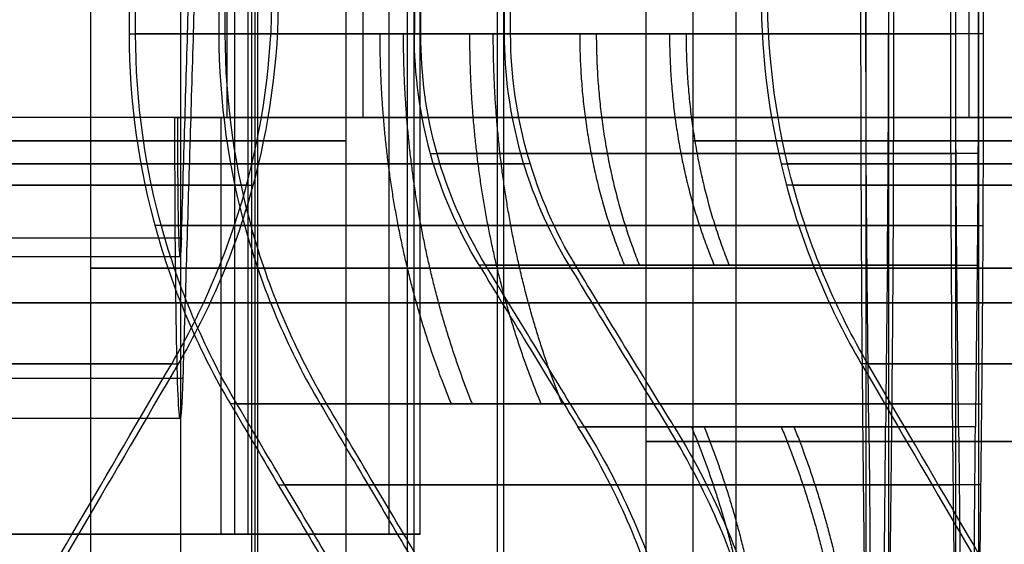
# Model space of a CAD drawing. Header units: millimetres. Extents: x 0 to 284, y -110 to 65.
# Tile 145 of 256: x 252.72 to 254.85, y -86.12 to -84.99. Entities that reach past the tile are written whole.
import ezdxf

# ---------------------------------------------------------------- set-up
doc = ezdxf.new("R2010")
doc.units = ezdxf.units.MM
doc.layers.add('Layer 01', color=18, linetype='Continuous', true_color=0x000000)

msp = doc.modelspace()

# ---------------------------------------------------------------- linework, layer by layer
at = {"layer": 'Layer 01'}
for p, q in [((253.227, -78.7, 5.5179), (253.227, -86.9, 5.5179)), ((253.1827, -78.8, 8.054), (253.1827, -86.1, 8.054)), ((254.7708, -85.2, 9.3231), (254.7708, -78.8, 9.3231)), ((252.8726, -87.95, 24.1023), (252.8726, -83.1, 24.1023)), ((253.0667, -87.95, 12.984), (253.0667, -83.1, 12.984)), ((253.4246, -87.4, 18.551), (253.4246, -83.1, 18.551)), ((254.1744, -87.4, 18.5641), (254.1744, -83.1, 18.5641)), ((253.5571, -86.9, 24.5143), (253.5571, -83.7, 24.5143)), ((253.5711, -86.9, 23.7144), (253.5711, -83.7, 23.7144)), ((253.7512, -86.9, 13.396), (253.7512, -83.7, 13.396)), ((253.7651, -86.9, 12.5961), (253.7651, -83.7, 12.5961)), ((254.5477, -83.7, 25.5401), (254.5477, -86.9, 25.5401)), ((254.5969, -83.7, 22.7237), (254.5969, -86.9, 22.7237)), ((254.7418, -83.7, 14.4218), (254.7418, -86.9, 14.4218)), ((254.791, -83.7, 11.6054), (254.791, -86.9, 11.6054)), ((254.0724, -84.9, 24.1232), (254.0724, -86.9, 24.1232)), ((254.2665, -84.9, 13.0049), (254.2665, -86.9, 13.0049)), ((253.0571, -85.2, 9.5183), (253.1571, -85.2, 9.52)), ((253.1102, -85.2, 9.3442), (253.1041, -85.2, 9.6941)), ((254.6112, -85.2, 9.7204), (254.6104, -85.2, 9.7704)), ((254.6182, -85.2, 9.3205), (254.6173, -85.2, 9.3705)), ((252.5971, -85.3, 18.9367), (253.2205, -85.3, 18.9475)), ((253.2345, -85.3, 18.1477), (252.6111, -85.3, 18.1368)), ((252.9805, -85.3, 24.5042), (253.6132, -85.3, 24.5152)), ((253.6271, -85.3, 23.7154), (252.9944, -85.3, 23.7043)), ((253.1745, -85.3, 13.3859), (253.8079, -85.3, 13.397)), ((253.8224, -85.3, 12.5971), (253.1885, -85.3, 12.586)), ((254.3645, -85.3, 18.9675), (254.9879, -85.3, 18.9784)), ((255.0019, -85.3, 18.1785), (254.3785, -85.3, 18.1676)), ((254.5377, -85.3, 26.1168), (254.5487, -85.3, 25.4841)), ((254.607, -85.3, 22.1471), (254.5959, -85.3, 22.7798)), ((254.7318, -85.3, 14.9984), (254.7428, -85.3, 14.3645)), ((254.801, -85.3, 11.0288), (254.79, -85.3, 11.6621)), ((253.188, -86.1, 7.7539), (248.1887, -86.1, 7.6666))]:
    msp.add_line(p, q, dxfattribs=at)
at = {"layer": 'Layer 01', "extrusion": (-2.64517e-15, 1, 1.12277e-14)}
msp.add_arc((-254.9723, 24.1389, -85.0187), 2.05, 10.2518, 77.7482, dxfattribs=at)
at = {"layer": 'Layer 01', "extrusion": (-1.09815e-14, 1, -2.39016e-15)}
msp.add_arc((-254.9723, 24.1389, -85.0187), 2.05, 280.2518, 347.7482, dxfattribs=at)
at = {"layer": 'Layer 01', "extrusion": (-3.83737e-17, 1, 3.7057e-17)}
msp.add_arc((-255.1663, 13.0206, -85.0187), 2.05, 10.2518, 77.7482, dxfattribs=at)
at = {"layer": 'Layer 01', "extrusion": (-4.57515e-17, 1, -4.73771e-17)}
msp.add_arc((-255.1663, 13.0206, -85.0187), 2.05, 280.2518, 347.7482, dxfattribs=at)
at = {"layer": 'Layer 01', "extrusion": (2.31963e-12, 1, -5.95347e-13)}
msp.add_arc((-254.9723, 24.1389, -85.0187), 1.45, 15.0134, 72.9866, dxfattribs=at)
at = {"layer": 'Layer 01', "extrusion": (6.07263e-13, 1, 2.33197e-12)}
msp.add_arc((-254.9723, 24.1389, -85.0187), 1.45, 285.0134, 342.9866, dxfattribs=at)
at = {"layer": 'Layer 01', "extrusion": (7.85468e-13, 1, -2.10286e-13)}
msp.add_arc((-255.1663, 13.0206, -85.0187), 1.45, 15.0134, 72.9866, dxfattribs=at)
at = {"layer": 'Layer 01', "extrusion": (2.10863e-13, 1, 7.86067e-13)}
msp.add_arc((-255.1663, 13.0206, -85.0187), 1.45, 285.0134, 342.9866, dxfattribs=at)
at = {"layer": 'Layer 01', "extrusion": (-0.999848, -4.3719e-14, -0.017452)}
msp.add_arc((85.2, 4.6254, -253.1847), 0.65, 360, 90, dxfattribs=at)
at = {"layer": 'Layer 01', "extrusion": (-0.999848, -9.47246e-14, -0.017452)}
msp.add_arc((85.2, 4.6254, -253.1847), 0.3, 360, 90, dxfattribs=at)
at = {"layer": 'Layer 01', "extrusion": (-4.11576e-42, 1, 3.97454e-42)}
msp.add_arc((-253.4662, 9.0003, -85.2), 0.3, 359, 89, dxfattribs=at)
at = {"layer": 'Layer 01', "extrusion": (0, 1, 0)}
for centre, radius, start, end in [((-250.5, 18.5, -85.25), 2.925, 89, 269), ((-257.099, 18.6152, -85.25), 2.925, 269, 89), ((-254.9723, 24.1389, -85.525), 2.1, 269, 89), ((-255.1663, 13.0206, -85.525), 2.1, 269, 89), ((-254.9723, 24.1389, -85.9933), 1.7348, 12.3316, 75.6692), ((-254.9723, 24.1389, -85.9933), 1.7348, 282.3316, 345.6692), ((-255.1663, 13.0206, -85.9933), 1.7348, 12.3308, 75.6692), ((-255.1663, 13.0206, -85.9933), 1.7348, 282.3308, 345.6692)]:
    msp.add_arc(centre, radius, start, end, dxfattribs=at)
at = {"layer": 'Layer 01', "extrusion": (-0.999848, 9.2985e-13, -0.017452)}
msp.add_arc((85.2, 4.6254, -253.1847), 0.3, 330, 0, dxfattribs=at)
at = {"layer": 'Layer 01', "extrusion": (5.44674e-11, -1, -5.25822e-11)}
msp.add_arc((254.9723, 24.1389, 85.5187), 1.316, 108.6947, 163.3053, dxfattribs=at)
at = {"layer": 'Layer 01', "extrusion": (5.25821e-11, -1, 5.44673e-11)}
msp.add_arc((254.9723, 24.1389, 85.5187), 1.316, 198.6947, 253.3053, dxfattribs=at)
at = {"layer": 'Layer 01', "extrusion": (4.73264e-13, -1, -1.37329e-12)}
msp.add_arc((255.1663, 13.0206, 85.5187), 1.316, 108.6947, 163.3053, dxfattribs=at)
at = {"layer": 'Layer 01', "extrusion": (1.37347e-12, -1, 4.73453e-13)}
msp.add_arc((255.1663, 13.0206, 85.5187), 1.316, 198.6947, 253.3053, dxfattribs=at)
at = {"layer": 'Layer 01', "extrusion": (-9.37291e-18, -1, 5.36973e-16)}
for start, end in [(1, 181), (181, 1)]:
    msp.add_arc((250.5, 18.5, 85.6), 16.8, start, end, dxfattribs=at)
at = {"layer": 'Layer 01', "extrusion": (9.37291e-18, 1, -5.36973e-16)}
for start, end in [(359, 179), (179, 359)]:
    msp.add_arc((-250.5, 18.5, -85.6), 14.5, start, end, dxfattribs=at)
at = {"layer": 'Layer 01', "extrusion": (-2.73516e-13, -1, -6.99729e-12)}
msp.add_arc((250.5, 18.5, 85.7321), 2.5856, 9.8994, 82.1006, dxfattribs=at)
at = {"layer": 'Layer 01', "extrusion": (-6.9924e-12, -1, 2.62315e-13)}
msp.add_arc((250.5, 18.5, 85.7321), 2.5856, 279.8994, 352.1006, dxfattribs=at)
at = {"layer": 'Layer 01', "extrusion": (6.99722e-12, -1, -2.73449e-13)}
msp.add_arc((257.099, 18.6152, 85.7321), 2.5856, 99.8994, 172.1006, dxfattribs=at)
at = {"layer": 'Layer 01', "extrusion": (2.72412e-13, -1, 6.98943e-12)}
msp.add_arc((257.099, 18.6152, 85.7321), 2.5856, 189.8994, 262.1006, dxfattribs=at)
at = {"layer": 'Layer 01', "extrusion": (-0.999848, 3.72309e-14, -0.017452)}
msp.add_arc((85.2, 4.6254, -253.1847), 0.65, 330, 360, dxfattribs=at)
at = {"layer": 'Layer 01', "extrusion": (-3.27049e-12, -1, 3.66021e-12)}
msp.add_arc((254.9723, 24.1389, 85.8187), 1.8356, 103.5862, 168.4138, dxfattribs=at)
at = {"layer": 'Layer 01', "extrusion": (-3.6547e-12, -1, -3.244e-12)}
msp.add_arc((254.9723, 24.1389, 85.8187), 1.8356, 193.5862, 258.4138, dxfattribs=at)
at = {"layer": 'Layer 01', "extrusion": (-3.12735e-12, -1, 3.03009e-12)}
msp.add_arc((255.1663, 13.0206, 85.8187), 1.8356, 103.5862, 168.4138, dxfattribs=at)
at = {"layer": 'Layer 01', "extrusion": (-3.00275e-12, -1, -3.09904e-12)}
msp.add_arc((255.1663, 13.0206, 85.8187), 1.8356, 193.5862, 258.4138, dxfattribs=at)
at = {"layer": 'Layer 01', "extrusion": (-9.25401e-12, 1, 8.93649e-12)}
msp.add_arc((-254.9723, 24.1389, -85.8679), 1.1144, 20.0358, 67.9642, dxfattribs=at)
at = {"layer": 'Layer 01', "extrusion": (-5.76468e-12, 1, -6.36129e-13)}
msp.add_arc((-254.9723, 24.1389, -85.8679), 1.1144, 290.0358, 337.9642, dxfattribs=at)
at = {"layer": 'Layer 01', "extrusion": (-1.47421e-11, 1, 5.37586e-12)}
msp.add_arc((-255.1663, 13.0206, -85.8679), 1.1144, 20.0358, 67.9642, dxfattribs=at)
at = {"layer": 'Layer 01', "extrusion": (-3.80298e-12, 1, -1.0424e-11)}
msp.add_arc((-255.1663, 13.0206, -85.8679), 1.1144, 290.0358, 337.9642, dxfattribs=at)
at = {"layer": 'Layer 01', "extrusion": (0, -1, 0)}
for centre in [(254.9723, 24.1389, 85.9), (255.1663, 13.0206, 85.9)]:
    msp.add_arc(centre, 0.9, 91, 271, dxfattribs=at)
at = {"layer": 'Layer 01', "extrusion": (-1.07455e-14, -1, 4.4059e-14)}
msp.add_arc((250.5, 18.5, 86.1), 12.8, 271, 283.94408, dxfattribs=at)
at = {"layer": 'Layer 01', "extrusion": (-4.73623e-14, 1, -8.26712e-16)}
msp.add_arc((-253.5122, 6.3684, -86.1), 0.3, 269, 359, dxfattribs=at)
at = {"layer": 'Layer 01', "extrusion": (3.24057e-14, 1, -1.86288e-12)}
msp.add_arc((-253.5122, 6.3684, -86.1), 0.3, 256.0559, 269, dxfattribs=at)
at = {"layer": 'Layer 01'}
for points, degree in [([(253.2205, -86.9, 5.8901), (253.2205, -82.8, 5.8901), (253.2205, -78.7, 5.8901)], 2), ([(253.2335, -86.9, 5.1457), (253.2335, -82.8, 5.1457), (253.2335, -78.7, 5.1457)], 2), ([(253.1663, -78.8, 8.9951), (253.1663, -82, 8.9951), (253.1663, -85.2, 8.9951)], 2), ([(253.2122, -86.1, 6.3631), (253.2122, -82.45, 6.3631), (253.2122, -78.8, 6.3631)], 2), ([(253.461, -85.2, 9.3003), (253.461, -82, 9.3003), (253.461, -78.8, 9.3003)], 2), ([(253.5174, -86.1, 6.0684), (253.5174, -82.45, 6.0684), (253.5174, -78.8, 6.0684)], 2), ([(253.5845, -86.1, 6.0772), (253.5845, -82.45, 6.0772), (253.5845, -78.8, 6.0772)], 2), ([(253.0681, -85.4598, 8.8934), (253.0975, -84.4855, 7.2061), (253.127, -83.5113, 5.5189)], 2), ([(252.955, -83.7, 24.5038), (252.955, -84.3593, 24.5038), (252.955, -85.0187, 24.5038)], 2), ([(252.969, -85.0187, 23.7039), (252.969, -84.3593, 23.7039), (252.969, -83.7, 23.7039)], 2), ([(253.1491, -83.7, 13.3855), (253.1491, -84.3593, 13.3855), (253.1491, -85.0187, 13.3855)], 2), ([(253.163, -85.0187, 12.5856), (253.163, -84.3593, 12.5856), (253.163, -83.7, 12.5856)], 2), ([(253.5718, -83.7, 24.5145), (253.5718, -84.3593, 24.5145), (253.5718, -85.0187, 24.5145)], 2), ([(253.5857, -85.0187, 23.7146), (253.5857, -84.3593, 23.7146), (253.5857, -83.7, 23.7146)], 2), ([(253.7658, -83.7, 13.3962), (253.7658, -84.3593, 13.3962), (253.7658, -85.0187, 13.3962)], 2), ([(253.7798, -85.0187, 12.5963), (253.7798, -84.3593, 12.5963), (253.7798, -83.7, 12.5963)], 2), ([(254.5372, -85.0187, 26.1422), (254.5372, -84.3593, 26.1422), (254.5372, -83.7, 26.1422)], 2), ([(254.548, -85.0187, 25.5255), (254.548, -84.3593, 25.5255), (254.548, -83.7, 25.5255)], 2), ([(254.5967, -83.7, 22.7384), (254.5967, -84.3593, 22.7384), (254.5967, -85.0187, 22.7384)], 2), ([(254.6074, -83.7, 22.1216), (254.6074, -84.3593, 22.1216), (254.6074, -85.0187, 22.1216)], 2), ([(254.7313, -85.0187, 15.0239), (254.7313, -84.3593, 15.0239), (254.7313, -83.7, 15.0239)], 2), ([(254.7421, -85.0187, 14.4071), (254.7421, -84.3593, 14.4071), (254.7421, -83.7, 14.4071)], 2), ([(254.7907, -83.7, 11.6201), (254.7907, -84.3593, 11.6201), (254.7907, -85.0187, 11.6201)], 2), ([(254.8015, -83.7, 11.0033), (254.8015, -84.3593, 11.0033), (254.8015, -85.0187, 11.0033)], 2), ([(253.13, -83.8144, 5.3439), (253.1006, -84.7886, 7.0311), (253.0711, -85.7629, 8.7184)], 2), ([(253.0541, -85.2, 9.6932), (250.6545, -85.2, 9.6513), (248.2548, -85.2, 9.6095)], 2), ([(253.0602, -85.2, 9.3433), (250.6606, -85.2, 9.3014), (248.2609, -85.2, 9.2595)], 2), ([(253.0541, -85.2, 9.6932), (253.0571, -85.2, 9.5183), (253.0602, -85.2, 9.3433)], 2), ([(253.0541, -85.2, 9.6932), (253.1041, -85.2, 9.6941), (253.1541, -85.2, 9.695)], 2), ([(253.1602, -85.2, 9.345), (253.1102, -85.2, 9.3442), (253.0602, -85.2, 9.3433)], 2), ([(253.1532, -85.2, 9.745), (253.1532, -85.65, 9.745), (253.1532, -86.1, 9.745)], 2), ([(253.1541, -85.2, 9.695), (253.1536, -85.2, 9.72), (253.1532, -85.2, 9.745)], 2), ([(253.1532, -85.2, 9.745), (254.613, -85.2, 9.7705), (256.0728, -85.2, 9.7959)], 2), ([(253.1602, -85.2, 9.345), (253.1571, -85.2, 9.52), (253.1541, -85.2, 9.695)], 2), ([(255.7737, -85.2, 9.7407), (254.4639, -85.2, 9.7178), (253.1541, -85.2, 9.695)], 2), ([(253.1663, -85.2, 8.9951), (253.1632, -85.2, 9.1701), (253.1602, -85.2, 9.345)], 2), ([(253.1602, -85.2, 9.345), (254.47, -85.2, 9.3679), (255.7798, -85.2, 9.3908)], 2), ([(256.0806, -85.2, 9.346), (254.7708, -85.2, 9.3231), (253.461, -85.2, 9.3003)], 2), ([(248.2688, -85.4598, 8.8096), (250.6684, -85.4598, 8.8515), (253.0681, -85.4598, 8.8934)], 2), ([(248.2662, -85.5, 8.9596), (250.6658, -85.5, 9.0014), (253.0654, -85.5, 9.0433)], 2), ([(253.7117, -85.5187, 24.517), (253.7881, -85.6447, 24.5185), (253.8593, -85.7611, 24.5197), (253.9254, -85.8679, 24.5207)], 3), ([(253.9393, -85.8679, 23.7208), (253.8733, -85.7611, 23.7195), (253.8021, -85.6447, 23.7183), (253.7257, -85.5187, 23.7171)], 3), ([(254.5542, -85.8679, 25.1719), (254.5528, -85.7611, 25.2379), (254.5516, -85.6447, 25.3091), (254.5504, -85.5187, 25.3855)], 3), ([(254.5942, -85.5187, 22.8784), (254.5927, -85.6447, 22.9548), (254.5914, -85.7611, 23.026), (254.5905, -85.8679, 23.092)], 3), ([(253.0611, -85.7321, 18.1446), (252.9205, -85.9726, 18.1422), (252.7902, -86.1952, 18.1399), (252.67, -86.4, 18.1378)], 3), ([(254.5379, -85.7321, 18.9705), (254.6784, -85.9726, 18.973), (254.8088, -86.1952, 18.9753), (254.929, -86.4, 18.9774)], 3), ([(248.2718, -85.7629, 8.6346), (250.6715, -85.7629, 8.6765), (253.0711, -85.7629, 8.7184)], 2), ([(253.174, -85.8187, 24.5076), (253.2469, -85.9418, 24.5089), (253.316, -86.0583, 24.5101), (253.3813, -86.1679, 24.5112)], 3), ([(254.6036, -85.8187, 22.3407), (254.6023, -85.9418, 22.4135), (254.6011, -86.0583, 22.4826), (254.6, -86.1679, 22.5479)], 3), ([(253.0654, -85.85, 9.0433), (250.6658, -85.85, 9.0014), (248.2662, -85.85, 8.9596)], 2), ([(253.1532, -86.1, 9.745), (250.6536, -86.1, 9.7013), (248.154, -86.1, 9.6577)], 2), ([(253.2122, -86.1, 6.3631), (253.1827, -86.1, 8.054), (253.1532, -86.1, 9.745)], 2)]:
    msp.add_open_spline(points, degree=degree, dxfattribs=at)
for points, knots in [([(253.0471, -85.7321, 18.9445), (253.114, -85.6176, 18.9457), (253.1689, -85.4903, 18.9466), (253.2439, -85.2195, 18.9479), (253.2639, -85.076, 18.9483), (253.2639, -84.9321, 18.9483)], [-0.8410225, -0.8410225, -0.8410225, -0.8410225, -0.4205113, -0.4205113, 0, 0, 0, 0]), ([(253.2778, -84.9321, 18.1484), (253.2778, -85.076, 18.1484), (253.2579, -85.2195, 18.1481), (253.1829, -85.4903, 18.1468), (253.128, -85.6176, 18.1458), (253.0611, -85.7321, 18.1446)], [-0.8410225, -0.8410225, -0.8410225, -0.8410225, -0.4205113, -0.4205113, 0, 0, 0, 0]), ([(254.3212, -84.9321, 18.9668), (254.3212, -85.076, 18.9668), (254.3411, -85.2195, 18.9671), (254.4161, -85.4903, 18.9684), (254.471, -85.6176, 18.9694), (254.5379, -85.7321, 18.9705)], [-0.8410225, -0.8410225, -0.8410225, -0.8410225, -0.4205113, -0.4205113, 0, 0, 0, 0]), ([(254.5519, -85.7321, 18.1707), (254.485, -85.6176, 18.1695), (254.4301, -85.4903, 18.1686), (254.3551, -85.2195, 18.1672), (254.3351, -85.076, 18.1669), (254.3351, -84.9321, 18.1669)], [-0.8410225, -0.8410225, -0.8410225, -0.8410225, -0.4205113, -0.4205113, 0, 0, 0, 0]), ([(252.955, -85.0187, 24.5038), (252.955, -85.1666, 24.5038), (252.9763, -85.3121, 24.504), (253.0531, -85.5827, 24.5054), (253.1084, -85.7077, 24.5064), (253.174, -85.8187, 24.5076)], [0, 0, 0, 0, 0.4209515, 0.4209515, 0.8419029, 0.8419029, 0.8419029, 0.8419029]), ([(253.188, -85.8187, 23.7077), (253.1224, -85.7077, 23.7066), (253.067, -85.5827, 23.7057), (252.9902, -85.3121, 23.7043), (252.969, -85.1666, 23.7039), (252.969, -85.0187, 23.7039)], [0, 0, 0, 0, 0.4209515, 0.4209515, 0.8419029, 0.8419029, 0.8419029, 0.8419029]), ([(253.1491, -85.0187, 13.3855), (253.1491, -85.1666, 13.3855), (253.1703, -85.3121, 13.3857), (253.2472, -85.5827, 13.3871), (253.3025, -85.7077, 13.3881), (253.3681, -85.8187, 13.3893)], [0, 0, 0, 0, 0.4209515, 0.4209515, 0.8419029, 0.8419029, 0.8419029, 0.8419029]), ([(253.3821, -85.8187, 12.5894), (253.3165, -85.7077, 12.5883), (253.2611, -85.5827, 12.5874), (253.1843, -85.3121, 12.586), (253.163, -85.1666, 12.5856), (253.163, -85.0187, 12.5856)], [0, 0, 0, 0, 0.4209515, 0.4209515, 0.8419029, 0.8419029, 0.8419029, 0.8419029]), ([(254.5411, -85.8187, 25.9232), (254.5399, -85.7077, 25.9888), (254.539, -85.5827, 26.0441), (254.5377, -85.3121, 26.121), (254.5372, -85.1666, 26.1422), (254.5372, -85.0187, 26.1422)], [0, 0, 0, 0, 0.4209515, 0.4209515, 0.8419029, 0.8419029, 0.8419029, 0.8419029]), ([(254.6074, -85.0187, 22.1216), (254.6074, -85.1666, 22.1216), (254.6071, -85.3121, 22.1429), (254.6058, -85.5827, 22.2197), (254.6047, -85.7077, 22.2751), (254.6036, -85.8187, 22.3407)], [0, 0, 0, 0, 0.4209515, 0.4209515, 0.8419029, 0.8419029, 0.8419029, 0.8419029]), ([(254.7351, -85.8187, 14.8049), (254.734, -85.7077, 14.8705), (254.7331, -85.5827, 14.9258), (254.7318, -85.3121, 15.0026), (254.7313, -85.1666, 15.0239), (254.7313, -85.0187, 15.0239)], [0, 0, 0, 0, 0.4209515, 0.4209515, 0.8419029, 0.8419029, 0.8419029, 0.8419029]), ([(254.8015, -85.0187, 11.0033), (254.8015, -85.1666, 11.0033), (254.8012, -85.3121, 11.0246), (254.7999, -85.5827, 11.1014), (254.7988, -85.7077, 11.1568), (254.7977, -85.8187, 11.2224)], [0, 0, 0, 0, 0.4209515, 0.4209515, 0.8419029, 0.8419029, 0.8419029, 0.8419029]), ([(254.1592, -86.6679, 24.5248), (254.1592, -86.6032, 24.5248), (254.1547, -86.5356, 24.5246), (254.1399, -86.4311, 24.5243), (254.1336, -86.3958, 24.5242), (254.122, -86.3422, 24.5241), (254.1157, -86.3153, 24.524), (254.1073, -86.2837, 24.5239), (254.1035, -86.2701, 24.5238), (254.1009, -86.261, 24.5238), (254.0991, -86.2548, 24.5237), (254.0709, -86.1599, 24.5232), (254.0224, -86.0248, 24.5224), (253.9254, -85.8679, 24.5207)], [-0.8461044, -0.8461044, -0.8461044, -0.8461044, -0.6345783, -0.6345783, -0.5288153, -0.5288153, -0.4759337, -0.449493, -0.4362726, -0.4362726, -0.4230522, -0.4230522, 0, 0, 0, 0]), ([(253.9393, -85.8679, 23.7208), (253.9879, -85.9465, 23.7217), (254.0243, -86.0202, 23.7226), (254.0659, -86.1178, 23.7233), (254.0775, -86.1482, 23.7234), (254.0925, -86.1903, 23.7236), (254.0993, -86.2104, 23.7237), (254.1062, -86.2322, 23.7237), (254.1089, -86.2413, 23.7238), (254.1107, -86.2472, 23.7238), (254.1111, -86.2485, 23.7238), (254.1553, -86.3978, 23.7246), (254.1731, -86.5387, 23.7249), (254.1731, -86.6679, 23.7249)], [0, 0, 0, 0, 0.211496, 0.211496, 0.317244, 0.317244, 0.370118, 0.396555, 0.4097735, 0.4097735, 0.422992, 0.422992, 0.8459839, 0.8459839, 0.8459839, 0.8459839]), ([(254.3533, -86.6679, 13.4065), (254.3533, -86.6033, 13.4065), (254.3488, -86.5358, 13.4063), (254.334, -86.4313, 13.406), (254.3277, -86.3959, 13.4059), (254.3161, -86.3423, 13.4057), (254.3098, -86.3154, 13.4057), (254.3013, -86.2837, 13.4055), (254.2975, -86.2701, 13.4055), (254.2949, -86.261, 13.4054), (254.2931, -86.2548, 13.4054), (254.2649, -86.1596, 13.4049), (254.2163, -86.0245, 13.4041), (254.1194, -85.8679, 13.4024)], [-0.8460952, -0.8460952, -0.8460952, -0.8460952, -0.6345714, -0.6345714, -0.5288095, -0.5288095, -0.4759286, -0.4494881, -0.4362679, -0.4362679, -0.4230476, -0.4230476, 0, 0, 0, 0]), ([(254.1334, -85.8679, 12.6025), (254.1818, -85.9462, 12.6034), (254.218, -86.0196, 12.6043), (254.2595, -86.1169, 12.605), (254.2712, -86.1472, 12.6051), (254.2862, -86.1892, 12.6053), (254.293, -86.2093, 12.6054), (254.2999, -86.2312, 12.6055), (254.3027, -86.2402, 12.6055), (254.3045, -86.2461, 12.6055), (254.3049, -86.2474, 12.6055), (254.3493, -86.3974, 12.6063), (254.3672, -86.5387, 12.6066), (254.3672, -86.6679, 12.6066)], [0, 0, 0, 0, 0.2114973, 0.2114973, 0.317246, 0.317246, 0.3701204, 0.3965575, 0.4097761, 0.4097761, 0.4229947, 0.4229947, 0.8459894, 0.8459894, 0.8459894, 0.8459894]), ([(254.5542, -85.8679, 25.1719), (254.555, -85.9465, 25.1233), (254.5559, -86.0202, 25.0869), (254.5566, -86.1178, 25.0453), (254.5568, -86.1482, 25.0336), (254.557, -86.1903, 25.0187), (254.557, -86.2104, 25.0119), (254.5571, -86.2322, 25.005), (254.5571, -86.2413, 25.0022), (254.5572, -86.2472, 25.0004), (254.5572, -86.2485, 25), (254.5579, -86.3978, 24.9559), (254.5583, -86.5387, 24.938), (254.5583, -86.6679, 24.938)], [0, 0, 0, 0, 0.211496, 0.211496, 0.317244, 0.317244, 0.370118, 0.396555, 0.4097735, 0.4097735, 0.422992, 0.422992, 0.8459839, 0.8459839, 0.8459839, 0.8459839]), ([(254.5864, -86.6679, 23.3258), (254.5864, -86.6031, 23.3258), (254.5866, -86.5355, 23.3214), (254.5869, -86.431, 23.3065), (254.587, -86.3956, 23.3003), (254.5871, -86.342, 23.2886), (254.5872, -86.315, 23.2823), (254.5873, -86.2834, 23.2738), (254.5874, -86.2698, 23.27), (254.5874, -86.2608, 23.2674), (254.5875, -86.2546, 23.2656), (254.5879, -86.1597, 23.2375), (254.5888, -86.0247, 23.1889), (254.5905, -85.8679, 23.092)], [-0.8461013, -0.8461013, -0.8461013, -0.8461013, -0.634576, -0.634576, -0.5288133, -0.5288133, -0.475932, -0.4494913, -0.436271, -0.436271, -0.4230506, -0.4230506, 0, 0, 0, 0]), ([(254.7482, -85.8679, 14.0536), (254.7491, -85.9462, 14.0052), (254.75, -86.0196, 13.9689), (254.7507, -86.1169, 13.9274), (254.7509, -86.1472, 13.9157), (254.751, -86.1892, 13.9008), (254.7511, -86.2093, 13.894), (254.7512, -86.2312, 13.887), (254.7512, -86.2402, 13.8843), (254.7513, -86.2461, 13.8825), (254.7513, -86.2474, 13.8821), (254.7521, -86.3974, 13.8376), (254.7523, -86.5387, 13.8197), (254.7523, -86.6679, 13.8197)], [0, 0, 0, 0, 0.2114973, 0.2114973, 0.317246, 0.317246, 0.3701204, 0.3965575, 0.4097761, 0.4097761, 0.4229947, 0.4229947, 0.8459894, 0.8459894, 0.8459894, 0.8459894]), ([(254.7805, -86.6679, 12.2075), (254.7805, -86.6033, 12.2075), (254.7807, -86.5358, 12.2031), (254.781, -86.4313, 12.1883), (254.7811, -86.3959, 12.182), (254.7812, -86.3423, 12.1704), (254.7813, -86.3154, 12.164), (254.7814, -86.2837, 12.1556), (254.7815, -86.2701, 12.1518), (254.7815, -86.261, 12.1492), (254.7815, -86.2548, 12.1474), (254.782, -86.1596, 12.1191), (254.7829, -86.0245, 12.0705), (254.7846, -85.8679, 11.9737)], [-0.8460952, -0.8460952, -0.8460952, -0.8460952, -0.6345714, -0.6345714, -0.5288095, -0.5288095, -0.4759286, -0.4494881, -0.4362679, -0.4362679, -0.4230476, -0.4230476, 0, 0, 0, 0])]:
    msp.add_open_spline(points, degree=3, knots=knots, dxfattribs=at)
at = {"layer": 'Layer 01', "extrusion": (0.694658, -1.49883e-13, 0.71934)}
msp.add_rational_spline([(253.6518, -85.8187, 25.4141), (253.5502, -85.574, 25.5122), (253.4976, -85.3011, 25.563), (253.4976, -85.0187, 25.563)], [0.913770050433, 0.893012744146, 0.893012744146, 0.913770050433], degree=3, dxfattribs=at)
at = {"layer": 'Layer 01', "extrusion": (-0.71934, 2.64902e-13, 0.694658)}
msp.add_rational_spline([(253.6971, -85.8187, 22.8185), (253.599, -85.574, 22.7169), (253.5482, -85.3011, 22.6643), (253.5482, -85.0187, 22.6643)], [0.913770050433, 0.893012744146, 0.893012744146, 0.913770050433], degree=3, dxfattribs=at)
at = {"layer": 'Layer 01', "extrusion": (-0.017452, 4.60437e-12, 0.999848)}
msp.add_open_spline([(253.7117, -85.5187, 24.517), (253.6184, -85.3647, 24.5153), (253.5718, -85.198, 24.5145), (253.5718, -85.0187, 24.5145)], degree=3, dxfattribs=at)
at = {"layer": 'Layer 01', "extrusion": (-0.017452, -2.67373e-12, 0.999848)}
msp.add_open_spline([(253.7257, -85.5187, 23.7171), (253.6324, -85.3647, 23.7155), (253.5857, -85.198, 23.7146), (253.5857, -85.0187, 23.7146)], degree=3, dxfattribs=at)
at = {"layer": 'Layer 01', "extrusion": (0.694658, 4.06792e-14, 0.71934)}
msp.add_rational_spline([(253.8459, -85.8187, 14.2957), (253.7443, -85.574, 14.3939), (253.6917, -85.3011, 14.4447), (253.6917, -85.0187, 14.4447)], [0.913770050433, 0.893012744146, 0.893012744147, 0.913770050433], degree=3, dxfattribs=at)
at = {"layer": 'Layer 01', "extrusion": (-0.71934, 3.67029e-13, 0.694658)}
msp.add_rational_spline([(253.8912, -85.8187, 11.7002), (253.7931, -85.574, 11.5986), (253.7423, -85.3011, 11.546), (253.7423, -85.0187, 11.546)], [0.913770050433, 0.893012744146, 0.893012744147, 0.913770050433], degree=3, dxfattribs=at)
at = {"layer": 'Layer 01', "extrusion": (-0.017452, -2.12886e-15, 0.999848)}
msp.add_open_spline([(253.7658, -85.0187, 13.3962), (253.7658, -85.194, 13.3962), (253.8137, -85.3667, 13.3971), (253.9058, -85.5187, 13.3987)], degree=3, dxfattribs=at)
at = {"layer": 'Layer 01', "extrusion": (-0.017452, -1.06696e-13, 0.999848)}
msp.add_open_spline([(253.9197, -85.5187, 12.5988), (253.8347, -85.3784, 12.5973), (253.7798, -85.2018, 12.5963), (253.7798, -85.0187, 12.5963)], degree=3, dxfattribs=at)
at = {"layer": 'Layer 01', "extrusion": (0.694658, -5.89483e-13, 0.71934)}
msp.add_rational_spline([(253.9292, -85.0187, 25.1462), (253.9292, -85.1952, 25.1462), (253.9621, -85.3658, 25.1144), (254.0256, -85.5187, 25.0531)], [0.935887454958, 0.914627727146, 0.914627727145, 0.935887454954], degree=3, dxfattribs=at)
at = {"layer": 'Layer 01', "extrusion": (-0.71934, -2.65224e-13, 0.694658)}
msp.add_rational_spline([(253.965, -85.0187, 23.0959), (253.965, -85.1952, 23.0959), (253.9968, -85.3658, 23.1287), (254.0581, -85.5187, 23.1922)], [0.935887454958, 0.914627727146, 0.914627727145, 0.935887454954], degree=3, dxfattribs=at)
at = {"layer": 'Layer 01', "extrusion": (0.694658, -6.35466e-13, 0.71934)}
msp.add_rational_spline([(254.1233, -85.0187, 14.0279), (254.1233, -85.1952, 14.0279), (254.1562, -85.3658, 13.9961), (254.2197, -85.5187, 13.9348)], [0.935887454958, 0.914627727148, 0.914627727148, 0.935887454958], degree=3, dxfattribs=at)
at = {"layer": 'Layer 01', "extrusion": (-0.71934, 2.34605e-13, 0.694658)}
msp.add_rational_spline([(254.1591, -85.0187, 11.9776), (254.1591, -85.1952, 11.9776), (254.1908, -85.3658, 12.0104), (254.2522, -85.5187, 12.0739)], [0.935887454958, 0.914627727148, 0.914627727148, 0.935887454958], degree=3, dxfattribs=at)
at = {"layer": 'Layer 01', "extrusion": (0.999848, -2.85302e-12, 0.017452)}
msp.add_open_spline([(254.5504, -85.5187, 25.3855), (254.5488, -85.3647, 25.4788), (254.548, -85.198, 25.5255), (254.548, -85.0187, 25.5255)], degree=3, dxfattribs=at)
at = {"layer": 'Layer 01', "extrusion": (-0.999848, 4.49026e-12, -0.017452)}
msp.add_open_spline([(254.5942, -85.5187, 22.8784), (254.5958, -85.3647, 22.7851), (254.5967, -85.198, 22.7384), (254.5967, -85.0187, 22.7384)], degree=3, dxfattribs=at)
at = {"layer": 'Layer 01', "extrusion": (0.999848, 1.8634e-15, 0.017452)}
msp.add_open_spline([(254.7445, -85.5187, 14.2672), (254.743, -85.3784, 14.3522), (254.7421, -85.2018, 14.4071), (254.7421, -85.0187, 14.4071)], degree=3, dxfattribs=at)
at = {"layer": 'Layer 01', "extrusion": (-0.999848, -3.03586e-13, -0.017452)}
msp.add_open_spline([(254.7907, -85.0187, 11.6201), (254.7907, -85.194, 11.6201), (254.7899, -85.3667, 11.668), (254.7883, -85.5187, 11.7601)], degree=3, dxfattribs=at)
at = {"layer": 'Layer 01', "extrusion": (-2.23061e-14, -1, 3.61152e-14)}
msp.add_rational_spline([(253.6072, -85.2775, 24.515), (253.7378, -85.2775, 24.9891), (254.0795, -85.2775, 25.3429), (254.5488, -85.2775, 25.49)], [0.979703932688, 0.900022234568, 0.900022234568, 0.979703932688], degree=3, dxfattribs=at)
at = {"layer": 'Layer 01', "extrusion": (1.46697e-13, 1, 1.36817e-13)}
msp.add_rational_spline([(254.5962, -85.2775, 22.7738), (254.122, -85.2775, 22.9045), (253.7682, -85.2775, 23.2461), (253.6212, -85.2775, 23.7154)], [0.979703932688, 0.900022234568, 0.900022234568, 0.979703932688], degree=3, dxfattribs=at)
at = {"layer": 'Layer 01', "extrusion": (1.30366e-13, -1, -1.2588e-13)}
msp.add_rational_spline([(253.8013, -85.2775, 13.3968), (253.9319, -85.2775, 13.8708), (254.2734, -85.2775, 14.2245), (254.7426, -85.2775, 14.3716)], [0.979672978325, 0.900041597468, 0.90003255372, 0.979645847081], degree=3, dxfattribs=at)
at = {"layer": 'Layer 01', "extrusion": (-8.39197e-14, 1, -8.69109e-14)}
msp.add_rational_spline([(254.7901, -85.2775, 11.6556), (254.3161, -85.2775, 11.7862), (253.9625, -85.2775, 12.1277), (253.8153, -85.2775, 12.5968)], [0.979672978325, 0.900041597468, 0.90003255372, 0.97964584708], degree=3, dxfattribs=at)
at = {"layer": 'Layer 01', "extrusion": (-4.79612e-15, -1, -2.37026e-14)}
msp.add_rational_spline([(253.2088, -85.3462, 18.9473), (253.0039, -85.3462, 20.1879), (252.0995, -85.3462, 21.0613), (250.8525, -85.3462, 21.2228)], [0.979500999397, 0.850585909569, 0.850585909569, 0.979500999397], degree=3, dxfattribs=at)
at = {"layer": 'Layer 01', "extrusion": (3.52658e-14, 1, -1.59625e-14)}
msp.add_rational_spline([(250.9473, -85.3462, 15.7912), (252.1879, -85.3462, 15.9961), (253.0613, -85.3462, 16.9005), (253.2228, -85.3462, 18.1475)], [0.979500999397, 0.850585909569, 0.850585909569, 0.979500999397], degree=3, dxfattribs=at)
at = {"layer": 'Layer 01', "extrusion": (3.97013e-14, -1, -3.2308e-14)}
msp.add_rational_spline([(256.6517, -85.3462, 21.324), (255.4111, -85.3462, 21.1191), (254.5377, -85.3462, 20.2147), (254.3762, -85.3462, 18.9677)], [0.979500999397, 0.850585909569, 0.850585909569, 0.979500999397], degree=3, dxfattribs=at)
at = {"layer": 'Layer 01', "extrusion": (-2.03365e-14, 1, -1.48137e-14)}
msp.add_rational_spline([(254.3902, -85.3462, 18.1679), (254.5951, -85.3462, 16.9273), (255.4995, -85.3462, 16.0539), (256.7465, -85.3462, 15.8924)], [0.979500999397, 0.850585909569, 0.850585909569, 0.979500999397], degree=3, dxfattribs=at)
at = {"layer": 'Layer 01', "extrusion": (-1.15277e-14, -1, 2.14923e-15)}
msp.add_rational_spline([(254.5383, -85.4328, 26.0866), (253.734, -85.4328, 25.9074), (253.1616, -85.4328, 25.3147), (253.0106, -85.4328, 24.5046)], [0.979247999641, 0.871186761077, 0.871186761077, 0.979247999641], degree=3, dxfattribs=at)
at = {"layer": 'Layer 01', "extrusion": (3.31864e-14, 1, 2.50634e-14)}
msp.add_rational_spline([(253.0245, -85.4328, 23.7049), (253.2038, -85.4328, 22.9007), (253.7965, -85.4328, 22.3283), (254.6065, -85.4328, 22.1772)], [0.979247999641, 0.871186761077, 0.871186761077, 0.979247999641], degree=3, dxfattribs=at)
at = {"layer": 'Layer 01', "extrusion": (1.12566e-13, -1, -1.08704e-13)}
msp.add_rational_spline([(254.7324, -85.4328, 14.9683), (253.9281, -85.4328, 14.7891), (253.3557, -85.4328, 14.1964), (253.2047, -85.4328, 13.3863)], [0.979247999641, 0.871186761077, 0.871186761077, 0.979247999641], degree=3, dxfattribs=at)
at = {"layer": 'Layer 01', "extrusion": (-1.95915e-14, 1, -1.09855e-14)}
msp.add_rational_spline([(253.2186, -85.4328, 12.5866), (253.3978, -85.4328, 11.7824), (253.9906, -85.4328, 11.21), (254.8006, -85.4328, 11.0589)], [0.979247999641, 0.871186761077, 0.871186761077, 0.979247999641], degree=3, dxfattribs=at)
at = {"layer": 'Layer 01', "extrusion": (-0.017452, -1.48535e-12, 0.999848)}
msp.add_open_spline([(253.9058, -85.5187, 13.3987), (253.9765, -85.6354, 13.3999), (254.0476, -85.7519, 13.4011), (254.1194, -85.8679, 13.4024)], degree=3, dxfattribs=at)
at = {"layer": 'Layer 01', "extrusion": (-0.017452, -2.3428e-12, 0.999848)}
msp.add_open_spline([(254.1334, -85.8679, 12.6025), (254.0616, -85.7519, 12.6013), (253.9905, -85.6354, 12.6), (253.9197, -85.5187, 12.5988)], degree=3, dxfattribs=at)
at = {"layer": 'Layer 01', "extrusion": (0.999848, -9.93868e-15, 0.017452)}
msp.add_open_spline([(254.7482, -85.8679, 14.0536), (254.747, -85.7519, 14.1254), (254.7458, -85.6354, 14.1965), (254.7445, -85.5187, 14.2672)], degree=3, dxfattribs=at)
at = {"layer": 'Layer 01', "extrusion": (-0.999848, 9.6908e-12, -0.017452)}
msp.add_open_spline([(254.7883, -85.5187, 11.7601), (254.787, -85.6354, 11.8308), (254.7858, -85.7519, 11.9019), (254.7846, -85.8679, 11.9737)], degree=3, dxfattribs=at)
at = {"layer": 'Layer 01', "extrusion": (0.017452, -2.82219e-09, -0.999848)}
msp.add_open_spline([(252.656, -86.4, 18.9377), (252.776, -86.1956, 18.9398), (252.9064, -85.973, 18.9421), (253.0471, -85.7321, 18.9445)], degree=3, dxfattribs=at)
at = {"layer": 'Layer 01', "extrusion": (-0.017452, -2.83612e-09, 0.999848)}
msp.add_open_spline([(254.943, -86.4, 18.1775), (254.823, -86.1956, 18.1754), (254.6926, -85.973, 18.1731), (254.5519, -85.7321, 18.1707)], degree=3, dxfattribs=at)
at = {"layer": 'Layer 01', "extrusion": (-0.017452, -1.78993e-08, 0.999848)}
msp.add_open_spline([(253.3952, -86.1679, 23.7113), (253.3301, -86.0585, 23.7102), (253.261, -85.9421, 23.709), (253.188, -85.8187, 23.7077)], degree=3, dxfattribs=at)
at = {"layer": 'Layer 01', "extrusion": (-0.017452, 1.90656e-08, 0.999848)}
msp.add_open_spline([(253.3681, -85.8187, 13.3893), (253.4411, -85.9421, 13.3906), (253.5102, -86.0585, 13.3918), (253.5753, -86.1679, 13.3929)], degree=3, dxfattribs=at)
at = {"layer": 'Layer 01', "extrusion": (-0.017452, -1.90681e-08, 0.999848)}
msp.add_open_spline([(253.5893, -86.1679, 12.593), (253.5242, -86.0585, 12.5919), (253.4551, -85.9421, 12.5907), (253.3821, -85.8187, 12.5894)], degree=3, dxfattribs=at)
at = {"layer": 'Layer 01', "extrusion": (0.999848, -1.78863e-08, 0.017452)}
msp.add_open_spline([(254.5447, -86.1679, 25.7159), (254.5435, -86.0585, 25.7811), (254.5423, -85.9421, 25.8502), (254.5411, -85.8187, 25.9232)], degree=3, dxfattribs=at)
at = {"layer": 'Layer 01', "extrusion": (0.999848, -1.92241e-08, 0.017452)}
msp.add_open_spline([(254.7388, -86.1679, 14.5976), (254.7376, -86.0585, 14.6628), (254.7364, -85.9421, 14.7319), (254.7351, -85.8187, 14.8049)], degree=3, dxfattribs=at)
at = {"layer": 'Layer 01', "extrusion": (-0.999848, 1.91654e-08, -0.017452)}
msp.add_open_spline([(254.7977, -85.8187, 11.2224), (254.7964, -85.9421, 11.2954), (254.7952, -86.0585, 11.3645), (254.794, -86.1679, 11.4296)], degree=3, dxfattribs=at)
at = {"layer": 'Layer 01', "extrusion": (-0.694658, -2.85814e-13, -0.71934)}
msp.add_rational_spline([(254.1707, -85.8679, 24.913), (254.2723, -86.1126, 24.8149), (254.3249, -86.3855, 24.7641), (254.3249, -86.6679, 24.7641)], [0.955874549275, 0.934160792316, 0.934160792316, 0.955874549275], degree=3, dxfattribs=at)
at = {"layer": 'Layer 01', "extrusion": (0.71934, -3.25726e-13, -0.694658)}
msp.add_rational_spline([(254.1982, -85.8679, 23.3373), (254.2963, -86.1126, 23.4389), (254.3471, -86.3855, 23.4915), (254.3471, -86.6679, 23.4915)], [0.955874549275, 0.934160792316, 0.934160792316, 0.955874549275], degree=3, dxfattribs=at)
at = {"layer": 'Layer 01', "extrusion": (-0.694658, 2.00073e-13, -0.71934)}
msp.add_rational_spline([(254.3647, -85.8679, 13.7947), (254.4663, -86.1126, 13.6966), (254.5189, -86.3855, 13.6458), (254.5189, -86.6679, 13.6458)], [0.955874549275, 0.934160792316, 0.934160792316, 0.955874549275], degree=3, dxfattribs=at)
at = {"layer": 'Layer 01', "extrusion": (0.71934, -1.72243e-13, -0.694658)}
msp.add_rational_spline([(254.3922, -85.8679, 12.219), (254.4904, -86.1126, 12.3206), (254.5411, -86.3855, 12.3732), (254.5411, -86.6679, 12.3732)], [0.955874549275, 0.934160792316, 0.934160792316, 0.955874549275], degree=3, dxfattribs=at)

doc.saveas('drawing.dxf')
